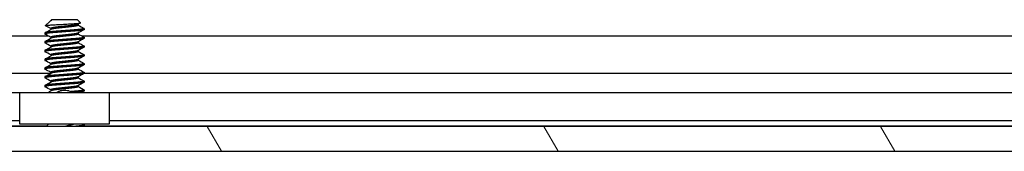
# Model space of a CAD drawing. Header units: millimetres. Extents: x 64 to 1798, y 64 to 1375.
# Tile 27 of 60: x 542 to 613, y 1153 to 1163. Entities that reach past the tile are written whole.
import ezdxf

# ---------------------------------------------------------------- set-up
doc = ezdxf.new("R2010")
doc.units = ezdxf.units.MM
doc.header["$LTSCALE"] = 6.666667
doc.layers.add('Hatch (ANSI)', color=7, linetype='Continuous', lineweight=18)
doc.layers.add('Visible (ANSI)', color=7, linetype='Continuous', lineweight=25)

msp = doc.modelspace()

# ---------------------------------------------------------------- hatches: boundary and pattern name
at = {"layer": 'Hatch (ANSI)'}
h = msp.add_hatch(dxfattribs=at)
h.set_pattern_fill('ANSI31', color=256, scale=169.333333, angle=75, style=0)
h.set_pattern_definition([(120, (0, 0), (-18.33087, -10.58333), [])])
h.paths.add_polyline_path([(637.5598, 1153.0216), (638.779, 1154.4241), (638.779, 1154.825), (248, 1154.825), (248, 1154.4241), (249.2192, 1153.0216)])
h.paths.add_polyline_path([(647.1102, 1153.0216), (647.1102, 1154.825), (642.843, 1154.825), (642.843, 1154.4241), (644.0622, 1153.0216)])
h.paths.add_polyline_path([(239.6688, 1154.825), (239.6688, 1153.0216), (242.7168, 1153.0216), (243.936, 1154.4241), (243.936, 1154.825)])

# ---------------------------------------------------------------- linework, layer by layer
at = {"layer": 'Visible (ANSI)'}
for p, q in [((543.9233, 1162.4265), (543.6182, 1162.1214)), ((543.9757, 1162.4636), (544.0126, 1162.4844)), ((544.0434, 1162.5466), (543.9967, 1162.4999)), ((544.0508, 1162.4999), (543.9967, 1162.4999)), ((543.9967, 1162.4999), (543.9967, 1162.4755)), ((545.9357, 1162.5466), (544.0434, 1162.5466)), ((545.9357, 1162.5466), (546.1566, 1162.3257)), ((543.5671, 1161.5941), (543.5671, 1161.5147)), ((543.9967, 1161.9116), (543.9967, 1161.8405)), ((545.9824, 1162.2209), (545.9824, 1162.1497)), ((545.9824, 1161.5859), (545.9824, 1161.5147)), ((546.4119, 1161.9116), (546.4119, 1161.8322)), ((343.0475, 1161.3742), (543.8084, 1161.3742)), ((543.5671, 1160.9591), (543.5671, 1160.8797)), ((543.9967, 1161.2766), (543.9967, 1161.2055)), ((545.9824, 1160.9509), (545.9824, 1160.8797)), ((546.2475, 1161.3742), (639.6299, 1161.3742)), ((546.4119, 1161.2766), (546.4119, 1161.1972)), ((543.5671, 1160.3241), (543.5671, 1160.2447)), ((543.9967, 1160.6416), (543.9967, 1160.5705)), ((545.9824, 1160.3159), (545.9824, 1160.2447)), ((546.4119, 1160.6416), (546.4119, 1160.5622)), ((543.5671, 1159.6891), (543.5671, 1159.6097)), ((543.9967, 1160.0066), (543.9967, 1159.9355)), ((543.9967, 1159.3716), (543.9967, 1159.3005)), ((545.9824, 1159.6809), (545.9824, 1159.6097)), ((546.4119, 1160.0066), (546.4119, 1159.9272)), ((546.4119, 1159.3716), (546.4119, 1159.2922)), ((343.2119, 1158.6675), (543.9967, 1158.6675)), ((543.5671, 1159.0541), (543.5671, 1158.9747)), ((543.9967, 1158.7366), (543.9967, 1158.6655)), ((545.9824, 1159.0459), (545.9824, 1158.9747)), ((546.4119, 1158.7366), (546.4119, 1158.6572)), ((546.4119, 1158.6675), (639.8182, 1158.6675)), ((543.5671, 1158.4191), (543.5671, 1158.3397)), ((543.9967, 1158.1016), (543.9967, 1158.0305)), ((545.9824, 1158.4109), (545.9824, 1158.3397)), ((546.4119, 1158.1016), (546.4119, 1158.0222)), ((541.7395, 1157.2636), (345.0395, 1157.2636)), ((541.7395, 1154.9816), (541.7395, 1157.2816)), ((541.7395, 1157.2816), (548.2395, 1157.2816)), ((543.5671, 1157.7841), (543.5671, 1157.7047)), ((543.9967, 1157.4666), (543.9967, 1157.3955)), ((545.9824, 1157.7759), (545.9824, 1157.7047)), ((546.4119, 1157.4666), (546.4119, 1157.3872)), ((548.2395, 1157.2816), (548.2395, 1154.9816)), ((636.0335, 1157.2636), (548.2395, 1157.2636)), ((541.7395, 1155.2316), (345.0395, 1155.2316)), ((635.4075, 1155.2316), (548.2395, 1155.2316)), ((638.779, 1154.825), (248, 1154.825)), ((543.6943, 1154.8506), (343.2119, 1154.8506)), ((548.2395, 1154.9816), (541.7395, 1154.9816)), ((543.8253, 1154.9816), (543.6687, 1154.825)), ((546.4012, 1154.8356), (546.3823, 1154.825)), ((546.4119, 1154.9266), (546.4119, 1154.8472)), ((639.5158, 1154.8506), (546.4119, 1154.8506)), ((249.2192, 1153.0216), (637.5598, 1153.0216))]:
    msp.add_line(p, q, dxfattribs=at)
msp.add_ellipse((544.9895, 1157.3782), major_axis=(0.343, 0), ratio=0.1068566, start_param=0.4127074, end_param=2.7288852, dxfattribs=at)
for points, knots in [([(543.6182, 1162.1214), (543.625, 1162.1282), (543.6569, 1162.1343), (543.7293, 1162.1451), (543.7831, 1162.1511), (543.9445, 1162.1657), (544.0634, 1162.1741), (544.2695, 1162.186), (544.3434, 1162.1898), (544.5745, 1162.2016), (544.7401, 1162.2103), (545.0734, 1162.228), (545.2378, 1162.237), (545.5121, 1162.2522), (545.6608, 1162.2598), (545.9059, 1162.2779), (545.9919, 1162.2863), (546.0906, 1162.2999), (546.1185, 1162.3051), (546.1588, 1162.3168), (546.1603, 1162.322), (546.1566, 1162.3257)], [-0.3275077, -0.3275077, -0.3275077, -0.3275077, -0.298679, -0.298679, -0.26513723, -0.26513723, -0.21824944, -0.21824944, -0.19498337, -0.19498337, -0.1484776, -0.1484776, -0.10250817, -0.10250817, -0.06653819, -0.06653819, -0.03897493, -0.03897493, -0.02198565, -0.02198565, -0.000001, -0.000001, -0.000001, -0.000001]), ([(544.4395, 1157.2816), (544.4583, 1157.296), (544.478, 1157.3093), (544.5257, 1157.3376), (544.5545, 1157.3518), (544.614, 1157.3758), (544.6451, 1157.3856), (544.6754, 1157.3929)], [0.012495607, 0.012495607, 0.012495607, 0.012495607, 0.0195994, 0.0195994, 0.029259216, 0.029259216, 0.039250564, 0.039250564, 0.039250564, 0.039250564]), ([(545.3037, 1157.3929), (545.3469, 1157.3824), (545.3917, 1157.367), (545.4709, 1157.3287), (545.5066, 1157.3068), (545.5396, 1157.2816)], [0, 0, 0, 0, 0.014245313, 0.014245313, 0.026722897, 0.026722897, 0.026722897, 0.026722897]), ([(545.7467, 1154.9816), (545.739, 1154.9793), (545.7312, 1154.977), (545.607, 1154.9414), (545.4732, 1154.9162), (545.255, 1154.8722), (545.1297, 1154.8484), (544.9999, 1154.825)], [-0.078849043, -0.078849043, -0.078849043, -0.078849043, -0.076431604, -0.076431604, -0.041316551, -0.041316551, -0.001073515, -0.001073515, -0.001073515, -0.001073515])]:
    msp.add_open_spline(points, degree=3, knots=knots, dxfattribs=at)
for points in [[(544.0508, 1162.4999), (543.9886, 1162.4733), (543.9454, 1162.4486), (543.9233, 1162.4265)], [(546.1526, 1162.3165), (546.0905, 1162.2817), (546.0285, 1162.2469), (545.9665, 1162.2119)], [(543.5779, 1161.6057), (543.7229, 1161.6867), (543.8679, 1161.7679), (544.0126, 1161.8494)], [(543.6216, 1162.1137), (543.6169, 1162.1163), (543.6157, 1162.1189), (543.6182, 1162.1214)], [(543.9967, 1161.9034), (543.8718, 1161.9737), (543.7467, 1162.0437), (543.6216, 1162.1137)], [(546.4012, 1161.8206), (546.2562, 1161.7396), (546.1112, 1161.6585), (545.9665, 1161.5769)], [(545.9824, 1162.158), (546.1218, 1162.0794), (546.2615, 1162.0013), (546.4012, 1161.9232)], [(545.9824, 1161.523), (546.1218, 1161.4444), (546.2615, 1161.3663), (546.4012, 1161.2882)], [(543.9967, 1161.2684), (543.8573, 1161.3469), (543.7176, 1161.425), (543.5779, 1161.5031)], [(543.5779, 1160.9707), (543.7229, 1161.0517), (543.8679, 1161.1329), (544.0126, 1161.2144)], [(543.9967, 1160.6334), (543.8573, 1160.7119), (543.7176, 1160.79), (543.5779, 1160.8681)], [(546.4012, 1161.1856), (546.2562, 1161.1046), (546.1112, 1161.0235), (545.9665, 1160.9419)], [(545.9824, 1160.888), (546.1218, 1160.8094), (546.2615, 1160.7313), (546.4012, 1160.6532)], [(543.5779, 1160.3357), (543.7229, 1160.4167), (543.8679, 1160.4979), (544.0126, 1160.5794)], [(543.9967, 1159.9984), (543.8573, 1160.0769), (543.7176, 1160.155), (543.5779, 1160.2331)], [(546.4012, 1160.5506), (546.2562, 1160.4696), (546.1112, 1160.3885), (545.9665, 1160.3069)], [(545.9824, 1160.253), (546.1218, 1160.1744), (546.2615, 1160.0963), (546.4012, 1160.0182)], [(543.5779, 1159.7007), (543.7229, 1159.7817), (543.8679, 1159.8629), (544.0126, 1159.9444)], [(543.9967, 1159.3634), (543.8573, 1159.4419), (543.7176, 1159.52), (543.5779, 1159.5981)], [(546.4012, 1159.9156), (546.2562, 1159.8346), (546.1112, 1159.7535), (545.9665, 1159.6719)], [(545.9824, 1159.618), (546.1218, 1159.5394), (546.2615, 1159.4613), (546.4012, 1159.3832)], [(543.5779, 1159.0657), (543.7229, 1159.1467), (543.8679, 1159.2279), (544.0126, 1159.3094)], [(543.9967, 1158.7284), (543.8573, 1158.8069), (543.7176, 1158.885), (543.5779, 1158.9631)], [(543.5779, 1158.4307), (543.7229, 1158.5117), (543.8679, 1158.5929), (544.0126, 1158.6744)], [(546.4012, 1159.2806), (546.2562, 1159.1996), (546.1112, 1159.1185), (545.9665, 1159.0369)], [(545.9824, 1158.983), (546.1218, 1158.9044), (546.2615, 1158.8263), (546.4012, 1158.7482)], [(543.9967, 1158.0934), (543.8573, 1158.1719), (543.7176, 1158.25), (543.5779, 1158.3281)], [(543.5779, 1157.7957), (543.7229, 1157.8767), (543.8679, 1157.9579), (544.0126, 1158.0394)], [(546.4012, 1158.6456), (546.2562, 1158.5646), (546.1112, 1158.4835), (545.9665, 1158.4019)], [(546.4012, 1158.0106), (546.2562, 1157.9296), (546.1112, 1157.8485), (545.9665, 1157.7669)], [(545.9824, 1158.348), (546.1218, 1158.2694), (546.2615, 1158.1913), (546.4012, 1158.1132)], [(543.9967, 1157.4584), (543.8573, 1157.5369), (543.7176, 1157.615), (543.5779, 1157.6931)], [(543.794, 1157.2816), (543.8669, 1157.3225), (543.9398, 1157.3634), (544.0126, 1157.4044)], [(545.9824, 1157.713), (546.1218, 1157.6344), (546.2615, 1157.5563), (546.4012, 1157.4782)], [(546.4012, 1157.3756), (546.3452, 1157.3443), (546.2891, 1157.313), (546.2331, 1157.2816)], [(546.3236, 1154.9816), (546.3495, 1154.9671), (546.3753, 1154.9527), (546.4012, 1154.9382)]]:
    msp.add_open_spline(points, degree=3, dxfattribs=at)
for points, weights in [([(544.0508, 1162.4999), (544.0261, 1162.492), (544.0126, 1162.4844)], [0.941670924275, 0.948650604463, 0.961256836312]), ([(543.5671, 1161.5147), (543.5671, 1161.5091), (543.5779, 1161.5031)], [1, 0.983771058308, 0.971473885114]), ([(546.4012, 1161.9232), (546.4119, 1161.9172), (546.4119, 1161.9116)], [0.971473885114, 0.983771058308, 1]), ([(543.5671, 1160.8797), (543.5671, 1160.8741), (543.5779, 1160.8681)], [1, 0.983771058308, 0.971473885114]), ([(546.4012, 1161.2882), (546.4119, 1161.2822), (546.4119, 1161.2766)], [0.971473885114, 0.983771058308, 1]), ([(543.5671, 1160.2447), (543.5671, 1160.2391), (543.5779, 1160.2331)], [1, 0.983771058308, 0.971473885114]), ([(546.4012, 1160.6532), (546.4119, 1160.6472), (546.4119, 1160.6416)], [0.971473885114, 0.983771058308, 1]), ([(543.5671, 1159.6097), (543.5671, 1159.6041), (543.5779, 1159.5981)], [1, 0.983771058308, 0.971473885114]), ([(546.4012, 1160.0182), (546.4119, 1160.0122), (546.4119, 1160.0066)], [0.971473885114, 0.983771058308, 1]), ([(546.4012, 1159.3832), (546.4119, 1159.3772), (546.4119, 1159.3716)], [0.971473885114, 0.983771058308, 1]), ([(543.5671, 1158.9747), (543.5671, 1158.9691), (543.5779, 1158.9631)], [1, 0.983771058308, 0.971473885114]), ([(546.4012, 1158.7482), (546.4119, 1158.7422), (546.4119, 1158.7366)], [0.971473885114, 0.983771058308, 1]), ([(543.5671, 1158.3397), (543.5671, 1158.3341), (543.5779, 1158.3281)], [1, 0.983771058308, 0.971473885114]), ([(546.4012, 1158.1132), (546.4119, 1158.1072), (546.4119, 1158.1016)], [0.971473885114, 0.983771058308, 1]), ([(543.5671, 1157.7047), (543.5671, 1157.6991), (543.5779, 1157.6931)], [1, 0.983771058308, 0.971473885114]), ([(546.4119, 1157.3872), (546.4119, 1157.3345), (545.7035, 1157.2816)], [1, 0.866329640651, 0.999392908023]), ([(546.4012, 1157.4782), (546.4119, 1157.4722), (546.4119, 1157.4666)], [0.971473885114, 0.983771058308, 1]), ([(546.4119, 1154.9266), (546.4119, 1154.8764), (545.7562, 1154.825)], [1, 0.872099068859, 0.988403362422]), ([(546.4119, 1154.8472), (546.4119, 1154.8367), (546.3747, 1154.825)], [1, 0.970058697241, 0.953500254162]), ([(546.4012, 1154.9382), (546.4119, 1154.9322), (546.4119, 1154.9266)], [0.971473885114, 0.983771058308, 1])]:
    msp.add_rational_spline(points, weights, degree=2, dxfattribs=at)
for points, weights, knots in [([(546.4119, 1161.9116), (546.4119, 1161.8587), (545.7007, 1161.8058), (544.9895, 1161.7529), (544.2783, 1161.6999), (543.5671, 1161.647), (543.5671, 1161.5941)], [1, 0.866025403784, 1, 0.866025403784, 1, 0.866025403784, 1], [0.0625, 0.0625, 0.0625, 0.072916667, 0.072916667, 0.083333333, 0.083333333, 0.09375, 0.09375, 0.09375]), ([(546.4119, 1161.8322), (546.4119, 1161.7793), (545.7007, 1161.7264), (544.9895, 1161.6735), (544.2783, 1161.6206), (543.5671, 1161.5676), (543.5671, 1161.5147)], [1, 0.866025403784, 1, 0.866025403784, 1, 0.866025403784, 1], [0.125, 0.125, 0.125, 0.135416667, 0.135416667, 0.145833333, 0.145833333, 0.15625, 0.15625, 0.15625]), ([(544.9895, 1162.0704), (544.7235, 1162.042), (544.4931, 1162.0174), (543.9967, 1161.9645), (543.9967, 1161.9116)], [0.933012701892, 0.933012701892, 1, 0.866025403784, 1], [0.078125, 0.078125, 0.078125, 0.083333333, 0.083333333, 0.09375, 0.09375, 0.09375]), ([(544.9895, 1161.991), (544.7235, 1161.9626), (544.4931, 1161.9381), (544.0946, 1161.8956), (544.0126, 1161.8494)], [0.933012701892, 0.933012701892, 1, 0.889515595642, 0.961256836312], [0.078125, 0.078125, 0.078125, 0.083333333, 0.083333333, 0.091923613, 0.091923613, 0.091923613]), ([(545.9665, 1162.2119), (545.8845, 1162.1658), (545.4859, 1162.1233), (545.2556, 1162.0987), (544.9895, 1162.0704)], [0.961256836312, 0.889515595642, 1, 0.933012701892, 0.933012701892], [0.064326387, 0.064326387, 0.064326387, 0.072916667, 0.072916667, 0.078125, 0.078125, 0.078125]), ([(545.9824, 1162.1497), (545.9824, 1162.0968), (545.4859, 1162.0439), (545.2556, 1162.0193), (544.9895, 1161.991)], [1, 0.866025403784, 1, 0.933012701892, 0.933012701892], [0.0625, 0.0625, 0.0625, 0.072916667, 0.072916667, 0.078125, 0.078125, 0.078125]), ([(545.9665, 1161.5769), (545.8845, 1161.5308), (545.4859, 1161.4883), (545.2556, 1161.4637), (544.9895, 1161.4354)], [0.961256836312, 0.889515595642, 1, 0.933012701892, 0.933012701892], [0.126826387, 0.126826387, 0.126826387, 0.135416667, 0.135416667, 0.140625, 0.140625, 0.140625]), ([(545.9824, 1161.5147), (545.9824, 1161.4618), (545.4859, 1161.4089), (545.2556, 1161.3843), (544.9895, 1161.356)], [1, 0.866025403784, 1, 0.933012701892, 0.933012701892], [0.125, 0.125, 0.125, 0.135416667, 0.135416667, 0.140625, 0.140625, 0.140625]), ([(546.4119, 1161.2766), (546.4119, 1161.2237), (545.7007, 1161.1708), (544.9895, 1161.1179), (544.2783, 1161.0649), (543.5671, 1161.012), (543.5671, 1160.9591)], [1, 0.866025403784, 1, 0.866025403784, 1, 0.866025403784, 1], [0.125, 0.125, 0.125, 0.135416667, 0.135416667, 0.145833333, 0.145833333, 0.15625, 0.15625, 0.15625]), ([(546.4119, 1161.1972), (546.4119, 1161.1443), (545.7007, 1161.0914), (544.9895, 1161.0385), (544.2783, 1160.9856), (543.5671, 1160.9326), (543.5671, 1160.8797)], [1, 0.866025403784, 1, 0.866025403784, 1, 0.866025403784, 1], [0.1875, 0.1875, 0.1875, 0.197916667, 0.197916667, 0.208333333, 0.208333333, 0.21875, 0.21875, 0.21875]), ([(544.9895, 1161.4354), (544.7235, 1161.407), (544.4931, 1161.3824), (543.9967, 1161.3295), (543.9967, 1161.2766)], [0.933012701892, 0.933012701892, 1, 0.866025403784, 1], [0.140625, 0.140625, 0.140625, 0.145833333, 0.145833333, 0.15625, 0.15625, 0.15625]), ([(544.9895, 1160.8004), (544.7235, 1160.772), (544.4931, 1160.7474), (543.9967, 1160.6945), (543.9967, 1160.6416)], [0.933012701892, 0.933012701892, 1, 0.866025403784, 1], [0.203125, 0.203125, 0.203125, 0.208333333, 0.208333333, 0.21875, 0.21875, 0.21875]), ([(544.9895, 1161.356), (544.7235, 1161.3276), (544.4931, 1161.3031), (544.0946, 1161.2606), (544.0126, 1161.2144)], [0.933012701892, 0.933012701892, 1, 0.889515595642, 0.961256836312], [0.140625, 0.140625, 0.140625, 0.145833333, 0.145833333, 0.154423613, 0.154423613, 0.154423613]), ([(545.9665, 1160.9419), (545.8845, 1160.8958), (545.4859, 1160.8533), (545.2556, 1160.8287), (544.9895, 1160.8004)], [0.961256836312, 0.889515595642, 1, 0.933012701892, 0.933012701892], [0.189326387, 0.189326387, 0.189326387, 0.197916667, 0.197916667, 0.203125, 0.203125, 0.203125]), ([(545.9824, 1160.8797), (545.9824, 1160.8268), (545.4859, 1160.7739), (545.2556, 1160.7493), (544.9895, 1160.721)], [1, 0.866025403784, 1, 0.933012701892, 0.933012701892], [0.1875, 0.1875, 0.1875, 0.197916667, 0.197916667, 0.203125, 0.203125, 0.203125]), ([(546.4119, 1160.6416), (546.4119, 1160.5887), (545.7007, 1160.5358), (544.9895, 1160.4829), (544.2783, 1160.4299), (543.5671, 1160.377), (543.5671, 1160.3241)], [1, 0.866025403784, 1, 0.866025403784, 1, 0.866025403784, 1], [0.1875, 0.1875, 0.1875, 0.197916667, 0.197916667, 0.208333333, 0.208333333, 0.21875, 0.21875, 0.21875]), ([(546.4119, 1160.5622), (546.4119, 1160.5093), (545.7007, 1160.4564), (544.9895, 1160.4035), (544.2783, 1160.3506), (543.5671, 1160.2976), (543.5671, 1160.2447)], [1, 0.866025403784, 1, 0.866025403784, 1, 0.866025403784, 1], [0.25, 0.25, 0.25, 0.260416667, 0.260416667, 0.270833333, 0.270833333, 0.28125, 0.28125, 0.28125]), ([(544.9895, 1160.1654), (544.7235, 1160.137), (544.4931, 1160.1124), (543.9967, 1160.0595), (543.9967, 1160.0066)], [0.933012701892, 0.933012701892, 1, 0.866025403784, 1], [0.265625, 0.265625, 0.265625, 0.270833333, 0.270833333, 0.28125, 0.28125, 0.28125]), ([(544.9895, 1160.721), (544.7235, 1160.6926), (544.4931, 1160.6681), (544.0946, 1160.6256), (544.0126, 1160.5794)], [0.933012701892, 0.933012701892, 1, 0.889515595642, 0.961256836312], [0.203125, 0.203125, 0.203125, 0.208333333, 0.208333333, 0.216923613, 0.216923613, 0.216923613]), ([(544.9895, 1160.086), (544.7235, 1160.0576), (544.4931, 1160.0331), (544.0946, 1159.9906), (544.0126, 1159.9444)], [0.933012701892, 0.933012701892, 1, 0.889515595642, 0.961256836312], [0.265625, 0.265625, 0.265625, 0.270833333, 0.270833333, 0.279423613, 0.279423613, 0.279423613]), ([(545.9665, 1160.3069), (545.8845, 1160.2608), (545.4859, 1160.2183), (545.2556, 1160.1937), (544.9895, 1160.1654)], [0.961256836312, 0.889515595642, 1, 0.933012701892, 0.933012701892], [0.251826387, 0.251826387, 0.251826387, 0.260416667, 0.260416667, 0.265625, 0.265625, 0.265625]), ([(545.9824, 1160.2447), (545.9824, 1160.1918), (545.4859, 1160.1389), (545.2556, 1160.1143), (544.9895, 1160.086)], [1, 0.866025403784, 1, 0.933012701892, 0.933012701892], [0.25, 0.25, 0.25, 0.260416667, 0.260416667, 0.265625, 0.265625, 0.265625]), ([(546.4119, 1160.0066), (546.4119, 1159.9537), (545.7007, 1159.9008), (544.9895, 1159.8479), (544.2783, 1159.7949), (543.5671, 1159.742), (543.5671, 1159.6891)], [1, 0.866025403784, 1, 0.866025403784, 1, 0.866025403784, 1], [0.25, 0.25, 0.25, 0.260416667, 0.260416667, 0.270833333, 0.270833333, 0.28125, 0.28125, 0.28125]), ([(546.4119, 1159.9272), (546.4119, 1159.8743), (545.7007, 1159.8214), (544.9895, 1159.7685), (544.2783, 1159.7156), (543.5671, 1159.6626), (543.5671, 1159.6097)], [1, 0.866025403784, 1, 0.866025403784, 1, 0.866025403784, 1], [0.3125, 0.3125, 0.3125, 0.322916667, 0.322916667, 0.333333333, 0.333333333, 0.34375, 0.34375, 0.34375]), ([(546.4119, 1159.3716), (546.4119, 1159.3187), (545.7007, 1159.2658), (544.9895, 1159.2129), (544.2783, 1159.1599), (543.5671, 1159.107), (543.5671, 1159.0541)], [1, 0.866025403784, 1, 0.866025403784, 1, 0.866025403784, 1], [0.3125, 0.3125, 0.3125, 0.322916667, 0.322916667, 0.333333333, 0.333333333, 0.34375, 0.34375, 0.34375]), ([(544.9895, 1159.5304), (544.7235, 1159.502), (544.4931, 1159.4774), (543.9967, 1159.4245), (543.9967, 1159.3716)], [0.933012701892, 0.933012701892, 1, 0.866025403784, 1], [0.328125, 0.328125, 0.328125, 0.333333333, 0.333333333, 0.34375, 0.34375, 0.34375]), ([(544.9895, 1159.451), (544.7235, 1159.4226), (544.4931, 1159.3981), (544.0946, 1159.3556), (544.0126, 1159.3094)], [0.933012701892, 0.933012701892, 1, 0.889515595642, 0.961256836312], [0.328125, 0.328125, 0.328125, 0.333333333, 0.333333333, 0.341923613, 0.341923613, 0.341923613]), ([(545.9665, 1159.6719), (545.8845, 1159.6258), (545.4859, 1159.5833), (545.2556, 1159.5587), (544.9895, 1159.5304)], [0.961256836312, 0.889515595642, 1, 0.933012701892, 0.933012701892], [0.314326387, 0.314326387, 0.314326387, 0.322916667, 0.322916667, 0.328125, 0.328125, 0.328125]), ([(545.9824, 1159.6097), (545.9824, 1159.5568), (545.4859, 1159.5039), (545.2556, 1159.4793), (544.9895, 1159.451)], [1, 0.866025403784, 1, 0.933012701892, 0.933012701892], [0.3125, 0.3125, 0.3125, 0.322916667, 0.322916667, 0.328125, 0.328125, 0.328125]), ([(546.4119, 1159.2922), (546.4119, 1159.2393), (545.7007, 1159.1864), (544.9895, 1159.1335), (544.2783, 1159.0806), (543.5671, 1159.0276), (543.5671, 1158.9747)], [1, 0.866025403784, 1, 0.866025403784, 1, 0.866025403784, 1], [0.375, 0.375, 0.375, 0.385416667, 0.385416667, 0.395833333, 0.395833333, 0.40625, 0.40625, 0.40625]), ([(546.4119, 1158.7366), (546.4119, 1158.6837), (545.7007, 1158.6308), (544.9895, 1158.5779), (544.2783, 1158.5249), (543.5671, 1158.472), (543.5671, 1158.4191)], [1, 0.866025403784, 1, 0.866025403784, 1, 0.866025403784, 1], [0.375, 0.375, 0.375, 0.385416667, 0.385416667, 0.395833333, 0.395833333, 0.40625, 0.40625, 0.40625]), ([(546.4119, 1158.6572), (546.4119, 1158.6043), (545.7007, 1158.5514), (544.9895, 1158.4985), (544.2783, 1158.4456), (543.5671, 1158.3926), (543.5671, 1158.3397)], [1, 0.866025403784, 1, 0.866025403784, 1, 0.866025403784, 1], [0.4375, 0.4375, 0.4375, 0.447916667, 0.447916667, 0.458333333, 0.458333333, 0.46875, 0.46875, 0.46875]), ([(544.9895, 1158.8954), (544.7235, 1158.867), (544.4931, 1158.8424), (543.9967, 1158.7895), (543.9967, 1158.7366)], [0.933012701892, 0.933012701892, 1, 0.866025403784, 1], [0.390625, 0.390625, 0.390625, 0.395833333, 0.395833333, 0.40625, 0.40625, 0.40625]), ([(544.9895, 1158.816), (544.7235, 1158.7876), (544.4931, 1158.7631), (544.0946, 1158.7206), (544.0126, 1158.6744)], [0.933012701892, 0.933012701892, 1, 0.889515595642, 0.961256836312], [0.390625, 0.390625, 0.390625, 0.395833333, 0.395833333, 0.404423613, 0.404423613, 0.404423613]), ([(545.9665, 1159.0369), (545.8845, 1158.9908), (545.4859, 1158.9483), (545.2556, 1158.9237), (544.9895, 1158.8954)], [0.961256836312, 0.889515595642, 1, 0.933012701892, 0.933012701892], [0.376826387, 0.376826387, 0.376826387, 0.385416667, 0.385416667, 0.390625, 0.390625, 0.390625]), ([(545.9824, 1158.9747), (545.9824, 1158.9218), (545.4859, 1158.8689), (545.2556, 1158.8443), (544.9895, 1158.816)], [1, 0.866025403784, 1, 0.933012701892, 0.933012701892], [0.375, 0.375, 0.375, 0.385416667, 0.385416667, 0.390625, 0.390625, 0.390625]), ([(546.4119, 1158.1016), (546.4119, 1158.0487), (545.7007, 1157.9958), (544.9895, 1157.9429), (544.2783, 1157.8899), (543.5671, 1157.837), (543.5671, 1157.7841)], [1, 0.866025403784, 1, 0.866025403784, 1, 0.866025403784, 1], [0.4375, 0.4375, 0.4375, 0.447916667, 0.447916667, 0.458333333, 0.458333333, 0.46875, 0.46875, 0.46875]), ([(546.4119, 1158.0222), (546.4119, 1157.9693), (545.7007, 1157.9164), (544.9895, 1157.8635), (544.2783, 1157.8106), (543.5671, 1157.7576), (543.5671, 1157.7047)], [1, 0.866025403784, 1, 0.866025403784, 1, 0.866025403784, 1], [0.5, 0.5, 0.5, 0.510416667, 0.510416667, 0.520833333, 0.520833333, 0.53125, 0.53125, 0.53125]), ([(544.9895, 1158.2604), (544.7235, 1158.232), (544.4931, 1158.2074), (543.9967, 1158.1545), (543.9967, 1158.1016)], [0.933012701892, 0.933012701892, 1, 0.866025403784, 1], [0.453125, 0.453125, 0.453125, 0.458333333, 0.458333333, 0.46875, 0.46875, 0.46875]), ([(544.9895, 1158.181), (544.7235, 1158.1526), (544.4931, 1158.1281), (544.0946, 1158.0856), (544.0126, 1158.0394)], [0.933012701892, 0.933012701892, 1, 0.889515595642, 0.961256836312], [0.453125, 0.453125, 0.453125, 0.458333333, 0.458333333, 0.466923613, 0.466923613, 0.466923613]), ([(545.9665, 1158.4019), (545.8845, 1158.3558), (545.4859, 1158.3133), (545.2556, 1158.2887), (544.9895, 1158.2604)], [0.961256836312, 0.889515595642, 1, 0.933012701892, 0.933012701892], [0.439326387, 0.439326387, 0.439326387, 0.447916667, 0.447916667, 0.453125, 0.453125, 0.453125]), ([(545.9824, 1158.3397), (545.9824, 1158.2868), (545.4859, 1158.2339), (545.2556, 1158.2093), (544.9895, 1158.181)], [1, 0.866025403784, 1, 0.933012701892, 0.933012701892], [0.4375, 0.4375, 0.4375, 0.447916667, 0.447916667, 0.453125, 0.453125, 0.453125]), ([(544.9895, 1157.6254), (544.7235, 1157.597), (544.4931, 1157.5724), (543.9967, 1157.5195), (543.9967, 1157.4666)], [0.933012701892, 0.933012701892, 1, 0.866025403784, 1], [0.515625, 0.515625, 0.515625, 0.520833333, 0.520833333, 0.53125, 0.53125, 0.53125]), ([(544.9895, 1157.546), (544.7235, 1157.5176), (544.4931, 1157.4931), (544.0946, 1157.4506), (544.0126, 1157.4044)], [0.933012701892, 0.933012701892, 1, 0.889515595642, 0.961256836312], [0.515625, 0.515625, 0.515625, 0.520833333, 0.520833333, 0.529423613, 0.529423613, 0.529423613]), ([(545.9665, 1157.7669), (545.8845, 1157.7208), (545.4859, 1157.6783), (545.2556, 1157.6537), (544.9895, 1157.6254)], [0.961256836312, 0.889515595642, 1, 0.933012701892, 0.933012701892], [0.501826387, 0.501826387, 0.501826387, 0.510416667, 0.510416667, 0.515625, 0.515625, 0.515625]), ([(545.9824, 1157.7047), (545.9824, 1157.6518), (545.4859, 1157.5989), (545.2556, 1157.5743), (544.9895, 1157.546)], [1, 0.866025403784, 1, 0.933012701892, 0.933012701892], [0.5, 0.5, 0.5, 0.510416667, 0.510416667, 0.515625, 0.515625, 0.515625]), ([(546.4119, 1157.4666), (546.4119, 1157.4137), (545.7007, 1157.3608), (545.5781, 1157.3516), (545.4438, 1157.3417)], [1, 0.866025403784, 1, 0.974007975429, 0.958101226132], [0.5, 0.5, 0.5, 0.510416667, 0.510416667, 0.512437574, 0.512437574, 0.512437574])]:
    msp.add_rational_spline(points, weights, degree=2, knots=knots, dxfattribs=at)

doc.saveas('drawing.dxf')
